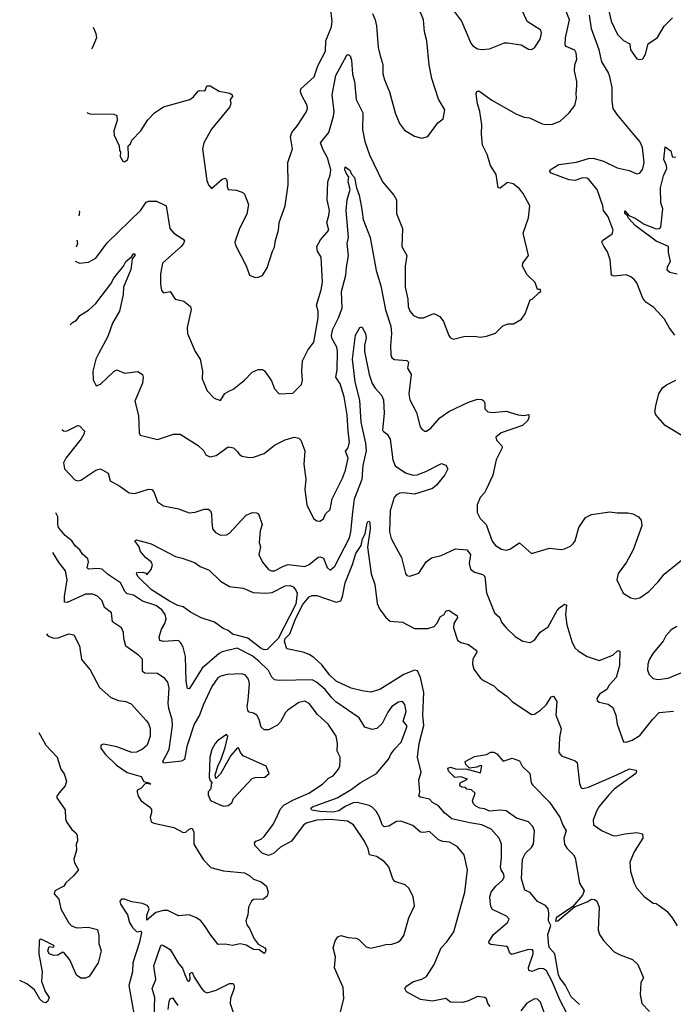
# Model space of a CAD drawing. Extents: x 1493970 to 1595317, y 729910 to 844791.
# Tile 99 of 256: x 1494708 to 1499059, y 779639 to 786196. Entities that reach past the tile are written whole.
import ezdxf

# ---------------------------------------------------------------- set-up
doc = ezdxf.new("R2010")
doc.units = 0

msp = doc.modelspace()

# ---------------------------------------------------------------- linework, layer by layer
at = {"layer": '0CON10XD'}
for points in [[(1495153.9, 785576.7), (1495175, 785568.8), (1495335, 785566.2), (1495355, 785557.5), (1495356.2, 785525), (1495334.2, 785455), (1495337.7, 785427.7), (1495370, 785355), (1495372.5, 785325), (1495380, 785315), (1495377.5, 785285), (1495393.6, 785253.6), (1495405, 785250), (1495425, 785262.5), (1495432.5, 785285), (1495430, 785355), (1495445, 785370), (1495455, 785392.5), (1495513.8, 785455), (1495561.7, 785528.3), (1495604.5, 785575.5), (1495665, 785614.2), (1495841.2, 785665), (1495865, 785681.4), (1495895, 785718.8), (1495905, 785723.8), (1495935, 785721.2), (1495942.5, 785725), (1495952.5, 785755), (1495975, 785756.2), (1496035, 785720.6), (1496106.3, 785706.3), (1496123.3, 785695), (1496123.8, 785685), (1496110, 785665), (1496113.8, 785635), (1496107.5, 785615), (1495983.7, 785466.3), (1495932.9, 785375), (1495925.7, 785335), (1495952.5, 785125), (1495963.8, 785095), (1495985, 785071.2), (1496055, 785133.8), (1496075, 785140), (1496085, 785132.5), (1496089.7, 785109.7), (1496088.6, 785085), (1496095.9, 785065.9), (1496151.2, 785061.2), (1496192.5, 785045), (1496204.2, 785034.2), (1496232, 784965), (1496218.8, 784901.2), (1496170, 784805), (1496140.8, 784715), (1496144, 784695), (1496215.9, 784555.9), (1496237.5, 784495), (1496275, 784478.8), (1496295, 784480), (1496325, 784492.5), (1496355.9, 784544.1), (1496390, 784655), (1496405, 784680), (1496410, 784725), (1496431.2, 784795), (1496436, 784845), (1496475.7, 784955), (1496494.4, 785095), (1496493.1, 785245), (1496522.9, 785335), (1496511.1, 785415), (1496519.2, 785445), (1496558.2, 785491.8), (1496615, 785580), (1496624.3, 785605), (1496621.4, 785625), (1496583.1, 785695), (1496577.1, 785715), (1496580, 785735), (1496667.1, 785815), (1496692, 785888), (1496742.5, 785985), (1496746.5, 786055), (1496782.4, 786147.6), (1496788.5, 786185), (1496764.7, 786375.3)], [(1495077.5, 784587.3), (1495105, 784574.2), (1495165, 784580), (1495215, 784608), (1495290.7, 784709.3), (1495515, 784928.1), (1495550, 784980), (1495565, 784986.6), (1495617.7, 784987.7), (1495681.8, 784955), (1495706.9, 784805), (1495735, 784774), (1495796.7, 784735), (1495803.9, 784723.9), (1495799.2, 784705), (1495782.5, 784685), (1495658.6, 784575), (1495644.2, 784504.2), (1495644.3, 784435), (1495652.4, 784392.4), (1495665, 784376.2), (1495710, 784385), (1495742.5, 784335), (1495800.3, 784320.3), (1495844.2, 784285), (1495848.6, 784265), (1495821.9, 784145), (1495824.2, 784105), (1495875.8, 783985.8), (1495908.8, 783935), (1495924, 783855), (1495922, 783805), (1495956.7, 783725), (1496003.3, 783675), (1496045, 783660), (1496073.8, 783706.2), (1496105.4, 783724.6), (1496126.3, 783733.7), (1496205, 783794.2), (1496255, 783849.2), (1496296.1, 783866.1), (1496325, 783866), (1496337.7, 783857.7), (1496385, 783790), (1496405, 783737.5), (1496435, 783703.3), (1496525, 783708.8), (1496584.2, 783765.8), (1496591.4, 783795), (1496585.8, 783855), (1496589.4, 783925), (1496625.7, 783995), (1496665, 784047.5), (1496695, 784210), (1496694.5, 784254.5), (1496684.4, 784295), (1496715, 784396.7), (1496722.6, 784447.4), (1496715.6, 784615), (1496690, 784655), (1496685.5, 784685), (1496709.5, 784730.5), (1496765, 784793.3), (1496753.3, 784845), (1496765, 784891.2), (1496769.2, 784925), (1496754.5, 784995), (1496758.2, 785115), (1496775, 785160), (1496779.2, 785195), (1496756.6, 785276.6), (1496725, 785332.5), (1496710.4, 785375), (1496765.8, 785445), (1496797.7, 785552.3), (1496800.5, 785585), (1496788.2, 785695), (1496812.5, 785825), (1496885, 785959.2), (1496895, 785964), (1496908.6, 785955), (1496916.9, 785926.9), (1496923.4, 785833.4), (1496936, 785785), (1496948.2, 785665), (1496992.9, 785575), (1496989.5, 785465), (1497004.6, 785384.6), (1497035.6, 785295), (1497122.5, 785115), (1497197.9, 785027.9), (1497215.6, 784995.6), (1497215.8, 784905), (1497257.1, 784805), (1497252.5, 784685), (1497284.2, 784625), (1497274.3, 784555), (1497274.4, 784415), (1497291.4, 784335), (1497293.3, 784285), (1497305, 784253.8), (1497330, 784225), (1497365, 784210.8), (1497395, 784210), (1497465, 784240), (1497505, 784218.8), (1497530, 784185), (1497565, 784092.5), (1497575, 784077.5), (1497595, 784067.5), (1497665, 784086.2), (1497735, 784088.8), (1497775, 784082.5), (1497815, 784087.5), (1497875, 784109.2), (1497923.1, 784156.9), (1497959.5, 784170.5), (1497995, 784171.2), (1498048.3, 784201.7), (1498073, 784237), (1498105, 784330), (1498120, 784335), (1498165, 784380), (1498177.5, 784385), (1498175, 784400), (1498155, 784400), (1498138.8, 784445), (1498085.7, 784495.7), (1498053.8, 784555), (1498056.7, 784575), (1498093.6, 784626.4), (1498058.8, 784775), (1498094.2, 784875.8), (1498102.5, 784955), (1498059.1, 785039.1), (1498035, 785069.2), (1497992.7, 785102.7), (1497955, 785110.8), (1497905, 785074), (1497892.5, 785075), (1497879.2, 785165), (1497842.5, 785225), (1497818.6, 785298.6), (1497789.4, 785359.4), (1497781.8, 785435), (1497783.5, 785495), (1497770.9, 785585), (1497754.6, 785634.6), (1497747.1, 785702.9), (1497751.7, 785718.3), (1497765, 785722), (1497849.8, 785659.8), (1498015, 785565.8), (1498065, 785545.8), (1498102.3, 785542.3), (1498185, 785501.2), (1498205, 785497.5), (1498255, 785499.2), (1498305, 785520.8), (1498366, 785575), (1498404.2, 785625), (1498413.9, 785673.9), (1498411.2, 785705), (1498417.5, 785755), (1498416.7, 785785), (1498400, 785855), (1498402.5, 785895), (1498417, 785933), (1498412.9, 785975), (1498403, 785993), (1498345, 786016.7), (1498337.7, 786027.7), (1498340.3, 786075), (1498367.6, 786195), (1498315, 786332.9)], [(1497555, 786309.2), (1497649.4, 786185), (1497710.2, 786040.2), (1497725, 786022), (1497755, 786002.5), (1497785, 785996), (1497835, 786002.5), (1497935, 786040.8), (1497955, 786042.5), (1498045, 786028.8), (1498095, 786000), (1498115, 785996.7), (1498135, 786007.5), (1498172.5, 786065), (1498181.2, 786105), (1498176.7, 786125), (1498085, 786183.3), (1498057, 786247)], [(1497056.6, 786236.6), (1497074.5, 786195), (1497082.9, 786155), (1497095, 786010), (1497104.4, 785964.4), (1497126.1, 785896.1), (1497126, 785835), (1497135.8, 785795.8), (1497170, 785715), (1497206.4, 785576.4), (1497235, 785503.3), (1497269.5, 785459.5), (1497335, 785420), (1497385, 785407.5), (1497425, 785417.5), (1497490.7, 785509.3), (1497527.5, 785535), (1497536.7, 785595), (1497496.4, 785666.4), (1497451.4, 785805), (1497434.4, 785895), (1497417.5, 786055), (1497401.9, 786115), (1497396, 786195), (1497363.6, 786276.4)], [(1498632.5, 786245), (1498644.6, 786185), (1498687.6, 786097.6), (1498727.1, 786057.1), (1498768.8, 786035), (1498774.3, 785995), (1498815, 785934.3), (1498835, 785930), (1498855, 785936), (1498874.4, 785965), (1498891.4, 786035), (1498953.1, 786076.9), (1498998.3, 786151.7), (1499052.4, 786207.6)], [(1499068.6, 784095), (1499030.8, 784145), (1499000.7, 784200.7), (1498928.7, 784278.7), (1498876.2, 784315), (1498855, 784341.2), (1498815, 784443.3), (1498798.6, 784465), (1498775, 784484.3), (1498745, 784496.7), (1498665, 784487.5), (1498646.2, 784495), (1498637.6, 784597.6), (1498620.3, 784650.3), (1498597.1, 784687.1), (1498583.3, 784715), (1498586.2, 784725), (1498651.2, 784768.8), (1498659.2, 784795), (1498625, 784882.5), (1498593.9, 784925), (1498589.2, 784955), (1498550.9, 785065), (1498499.6, 785129.6), (1498485, 785140), (1498455, 785142.1), (1498405, 785125.6), (1498365, 785129.5), (1498244.5, 785174.5), (1498236, 785185), (1498238, 785195), (1498297.7, 785232.3), (1498415, 785246.4), (1498495, 785271.8), (1498525, 785274.5), (1498595, 785254.4), (1498685, 785208.9), (1498765, 785190.8), (1498815, 785168.8), (1498835, 785173.3), (1498855, 785202.5), (1498865.6, 785244.4), (1498853.1, 785345), (1498836.7, 785385), (1498785, 785444.3), (1498685, 785563.3), (1498658.9, 785605), (1498651.8, 785655), (1498651.2, 785745), (1498635.6, 785815), (1498625.6, 785845.6), (1498583.2, 785915), (1498564.1, 785995), (1498514.8, 786134.8), (1498500.7, 786225)], [(1495197.9, 786146.4), (1495214.4, 786104.4), (1495218.6, 786075), (1495190, 786005), (1495186.7, 786002)], [(1499085, 784501.5), (1499035, 784513.2), (1499018.1, 784528.1), (1499019.6, 784550.4), (1499040.3, 784585), (1499026, 784645), (1499026.2, 784686.2), (1498945, 784721.6), (1498805, 784824.2), (1498760, 784875), (1498752, 784892), (1498735, 784904.4), (1498735, 784923.3), (1498761.7, 784891.7), (1498804.3, 784875), (1498864.8, 784834.8), (1498945, 784803.3), (1498965, 784804.2), (1498975.8, 784815), (1498988, 784935), (1498974.6, 784975), (1498972.3, 785075), (1498993.3, 785156.7), (1499015.6, 785205), (1499013.6, 785225), (1498996.4, 785265), (1499005, 785350), (1499042.5, 785322.5), (1499050, 785285), (1499055, 785280), (1499075, 785282.5)], [(1495044.9, 784164.6), (1495060.4, 784179.6), (1495086, 784195), (1495108, 784225), (1495165, 784261.1), (1495215, 784306.7), (1495314.1, 784435.9), (1495335.6, 784475), (1495397.9, 784555), (1495413.6, 784586.4), (1495452.5, 784617.5), (1495465, 784635.8), (1495475, 784636.2), (1495473.3, 784625), (1495455.8, 784604.2), (1495448.2, 784531.8), (1495399.1, 784415), (1495397.3, 784365), (1495372.9, 784255), (1495325.9, 784174.1), (1495295.4, 784085), (1495235.8, 783974.2), (1495215.6, 783935), (1495195.7, 783855), (1495197.3, 783797.3), (1495216.7, 783756.7), (1495245, 783768.6), (1495335, 783853.1), (1495355, 783864), (1495405, 783842), (1495495, 783853.3), (1495525, 783832.5), (1495530, 783815), (1495525.8, 783775), (1495474.7, 783655.3), (1495499.2, 783559.2), (1495502.5, 783445), (1495509.4, 783429.4), (1495625, 783399.2), (1495732.5, 783435), (1495776.4, 783436.4), (1495895, 783361.2), (1495933.3, 783325), (1495947.3, 783297.3), (1495974.2, 783284.2), (1496015, 783294.2), (1496095, 783350.4), (1496132, 783345), (1496155, 783320), (1496170.3, 783300.3), (1496189.5, 783289.5), (1496235, 783280.8), (1496265, 783282.5), (1496335, 783307.5), (1496405, 783361.5), (1496475, 783396.9), (1496535, 783415.8), (1496565, 783410), (1496580, 783395), (1496605.7, 783325), (1496599.4, 783235), (1496611.9, 783135), (1496607, 783067), (1496618.8, 782965), (1496664.4, 782874.4), (1496685, 782858), (1496705, 782856), (1496729.1, 782870.9), (1496744.3, 782905), (1496774.2, 782935), (1496788.9, 783005), (1496857.1, 783142.9), (1496876.6, 783195), (1496894.7, 783275), (1496877.6, 783322.4), (1496895.4, 783345), (1496903.9, 783385), (1496893.5, 783453.5), (1496888.6, 783565), (1496867.8, 783685), (1496840.4, 783770.4), (1496811.5, 783815), (1496821.1, 783865), (1496824.1, 783985), (1496817.8, 784015), (1496785.2, 784075), (1496782.8, 784095), (1496791.3, 784135), (1496830.2, 784209.8), (1496854, 784275), (1496850.3, 784385), (1496879.7, 784495), (1496882.7, 784547.3), (1496897.2, 784622.8), (1496887.6, 784705), (1496897.3, 784745), (1496881.5, 784925), (1496888.2, 784995), (1496908, 785065), (1496895.2, 785115), (1496899.3, 785149.3), (1496884.4, 785164.4), (1496871.2, 785195), (1496875, 785215.8), (1496905, 785194.4), (1496917.5, 785167.5), (1496937.5, 785145), (1496948.8, 785075), (1496966.9, 785026.9), (1496983.8, 784945), (1496993.3, 784865), (1497040.9, 784745), (1497081.6, 784525), (1497112.4, 784422.4), (1497143.7, 784263.7), (1497179.3, 784155), (1497183.4, 784105), (1497175.4, 784025), (1497177.5, 783965), (1497185.7, 783945), (1497202.3, 783932.3), (1497285, 783925.6), (1497295.6, 783915), (1497288.8, 783875), (1497312.9, 783832.9), (1497298.5, 783705), (1497304.5, 783664.5), (1497349.7, 783579.7), (1497374.2, 783485), (1497385, 783468.8), (1497405, 783456.2), (1497415, 783456.2), (1497445, 783476), (1497505, 783544.3), (1497565, 783586.9), (1497695, 783649.5), (1497755, 783667.8), (1497785, 783666), (1497797.7, 783657.7), (1497803.8, 783645), (1497804, 783605), (1497825, 783584.2), (1497855, 783580.8), (1497945, 783588.6), (1498025, 783564.3), (1498065, 783560.8), (1498096, 783566), (1498097.5, 783545), (1498087.1, 783525), (1498055, 783492.9), (1497913.3, 783445), (1497877.5, 783415), (1497882.5, 783395), (1497918.3, 783358.3), (1497920, 783345), (1497878.8, 783265), (1497857, 783163), (1497812.7, 783067.3), (1497802, 783045), (1497774, 783015), (1497754, 782965), (1497754, 782915), (1497774, 782875), (1497812, 782835), (1497852.8, 782722.8), (1497876, 782695), (1497915, 782669.2), (1497945, 782663.8), (1497970.5, 782669.5), (1498035, 782712.5), (1498115, 782640), (1498235, 782675.8), (1498315, 782667.5), (1498335, 782671.4), (1498375, 782689.4), (1498395, 782709.2), (1498405, 782726.2), (1498430, 782815), (1498475, 782881.4), (1498515, 782901.4), (1498635, 782917.5), (1498685, 782910.8), (1498755, 782912), (1498790, 782905), (1498827.5, 782885), (1498845, 782862.5), (1498850, 782825), (1498790.6, 782665), (1498747, 782583), (1498692.3, 782507.7), (1498682, 782465), (1498725, 782376.7), (1498775, 782346.2), (1498805, 782340), (1498835, 782346), (1498895, 782387.5), (1498958.3, 782451.7), (1498997.3, 782502.7), (1499146.1, 782623.9)], [(1495103.5, 784923.6), (1495105.6, 784915), (1495100.8, 784888.7)], [(1495088.4, 784727.7), (1495092.5, 784705), (1495084.7, 784680)], [(1494991.1, 783467.1), (1494990.9, 783465.1), (1495003.8, 783455), (1495025, 783457.9), (1495095, 783494.2), (1495105, 783491.2), (1495140, 783455), (1495135.7, 783435), (1495116.5, 783405), (1495014.7, 783275), (1494999.1, 783245), (1495005.3, 783205.3), (1495075, 783131.5), (1495095, 783125.4), (1495115, 783128.9), (1495215, 783196.2), (1495245, 783205.8), (1495297.5, 783175), (1495310, 783125), (1495375, 783089.4), (1495436.7, 783045), (1495475, 783040), (1495565, 783069.2), (1495587.1, 783067.1), (1495601.2, 783051.2), (1495626.2, 782985), (1495665, 782958), (1495765, 782938.6), (1495835, 782911.9), (1495875, 782916.7), (1495935.8, 782935.8), (1495965, 782935.7), (1495977.5, 782925), (1495984.3, 782905), (1495987.9, 782852.1), (1495992, 782805), (1496010.9, 782780.9), (1496045, 782764), (1496085, 782765.8), (1496105, 782775.8), (1496215, 782896.7), (1496257, 782913), (1496285, 782912.5), (1496296.7, 782905), (1496322.5, 782835), (1496308, 782792), (1496302, 782715), (1496310, 782685), (1496300, 782635), (1496325, 782583.8), (1496363.6, 782533.6), (1496384.5, 782524.5), (1496405, 782525.6), (1496465, 782557.5), (1496495, 782566.7), (1496605, 782555.5), (1496635, 782567.3), (1496695, 782615.5), (1496708.1, 782618.1), (1496729.1, 782609.1), (1496755, 782547.5), (1496775, 782530), (1496805, 782557.5), (1496902.6, 782745), (1496912, 782785), (1496924.8, 782915.2), (1496936.9, 783005), (1496987.2, 783135), (1496995, 783227.5), (1497015.4, 783325), (1497011.1, 783375), (1496980.4, 783515), (1496971.5, 783661.5), (1496940.2, 783785), (1496923.8, 783935), (1496942.5, 784095), (1496972.5, 784145), (1496985, 784150), (1497010.5, 784105), (1497013.5, 784075), (1497003.5, 784025), (1497002.9, 783985), (1497033.3, 783833.3), (1497053.6, 783773.6), (1497075, 783742.5), (1497115.5, 783695), (1497130.4, 783665), (1497133.6, 783573.6), (1497123.4, 783463.4), (1497126.7, 783455), (1497155, 783435.8), (1497172.9, 783402.9), (1497191.1, 783265), (1497208.1, 783225), (1497275, 783177.2), (1497325, 783162), (1497353.8, 783165), (1497411.9, 783188.1), (1497515, 783240), (1497545, 783228.8), (1497557.1, 783205), (1497536.9, 783165), (1497481.8, 783095), (1497455.2, 783074.8), (1497335, 783035.6), (1497265, 783045.2), (1497238.1, 783041.9), (1497215, 783031.5), (1497199.5, 783015), (1497172.9, 782925), (1497170, 782785), (1497180.9, 782740.9), (1497228, 782655), (1497248.8, 782615), (1497275, 782507.5), (1497285, 782493.8), (1497305, 782490), (1497365, 782510), (1497414.2, 782585), (1497448.3, 782611.7), (1497512.3, 782627.7), (1497608.8, 782671.2), (1497685, 782664.4), (1497707.7, 782635), (1497698.9, 782575), (1497707.8, 782537.8), (1497735, 782517.1), (1497790.8, 782500.8), (1497805, 782488.8), (1497815, 782380), (1497869.2, 782245), (1497904.2, 782215), (1497915, 782183.3), (1497945.8, 782145.8), (1498005, 782088.8), (1498057.7, 782057.7), (1498105, 782048), (1498135, 782063.8), (1498173.4, 782116.6), (1498226.4, 782153.6), (1498285, 782262), (1498300.3, 782279.7), (1498335, 782303.3), (1498347.3, 782297.3), (1498340.5, 782235), (1498348.8, 782165), (1498382.7, 782055), (1498403.7, 782013.7), (1498425, 781994), (1498485, 781956), (1498565, 781928), (1498655.6, 781964.4), (1498690, 781995), (1498701.7, 781991.7), (1498699.5, 781895), (1498678.6, 781815), (1498630.9, 781765), (1498615.3, 781734.7), (1498568, 781705), (1498548.8, 781675), (1498551.7, 781661.7), (1498565, 781650), (1498625, 781637.5), (1498657.1, 781615), (1498675.4, 781565.4), (1498685.5, 781505), (1498728, 781388), (1498745, 781384.2), (1498785, 781398.1), (1498835, 781428.9), (1498921.3, 781538.7), (1498965, 781581.8), (1499058.8, 781591.2)], [(1499145, 783408.1), (1499005, 783494.2), (1498941.2, 783565), (1498936.7, 783585), (1498943.9, 783636.1), (1498963.3, 783705), (1498986.4, 783743.6), (1499012.5, 783765), (1499075.8, 783794.2)], [(1497839.2, 779625), (1497823.8, 779645), (1497816.2, 779675), (1497804.3, 779684.3), (1497755, 779691.1), (1497695, 779662.5), (1497655, 779651.4), (1497575, 779654.2), (1497545, 779677.5), (1497455, 779659.6), (1497375, 779671.8), (1497282.2, 779722.2), (1497270.8, 779745), (1497285, 779762), (1497329.7, 779790.3), (1497385, 779805.6), (1497415.8, 779825), (1497467.1, 779905), (1497513.8, 780016.2), (1497550.6, 780055), (1497598.3, 780121.7), (1497671.1, 780385), (1497688.1, 780535), (1497665.7, 780635), (1497619.3, 780689.3), (1497569.7, 780719.7), (1497525, 780723.1), (1497495, 780734.3), (1497435, 780790), (1497397, 780783), (1497375.6, 780785.6), (1497325, 780830), (1497245, 780858.6), (1497215, 780856.9), (1497165, 780825.4), (1497135, 780820), (1497120.4, 780835), (1497102.5, 780885), (1497079.7, 780925), (1497055, 780951.8), (1497035, 780962.1), (1496955, 780982.2), (1496928.2, 780981.8), (1496875, 780957.3), (1496832.7, 780927.3), (1496795, 780918.5), (1496705, 780922.4), (1496652.8, 780932.8), (1496646.7, 780945), (1496656.4, 780953.6), (1496821.2, 781015), (1496915, 781069.5), (1496975, 781114.1), (1497082.9, 781175), (1497165.8, 781274.2), (1497178.8, 781305), (1497205, 781340), (1497247.8, 781385), (1497285.6, 781485), (1497284.3, 781495), (1497261.3, 781525), (1497279.8, 781589.8), (1497271.4, 781635), (1497255, 781655.8), (1497228.3, 781651.7), (1497185, 781621.4), (1497158.1, 781585), (1497121.1, 781508.9), (1497085, 781476), (1497055, 781470), (1497005.5, 781485.5), (1496966.9, 781546.9), (1496812.3, 781652.3), (1496785, 781679.4), (1496740.9, 781735), (1496683.5, 781785), (1496655, 781800.4), (1496435, 781795.6), (1496405, 781800), (1496387.3, 781817.3), (1496365, 781862), (1496299.7, 781925), (1496255, 781958.6), (1496155, 782010), (1496055, 781986), (1496034.6, 781975.4), (1495922.3, 781877.7), (1495845, 781752.5), (1495835, 781740.8), (1495825, 781741.2), (1495815, 781790), (1495810.7, 781955), (1495796.8, 782016.8), (1495779.1, 782049.1), (1495765, 782061.1), (1495665, 782054.5), (1495641.5, 782061.5), (1495635.6, 782085), (1495652.2, 782137.8), (1495674.7, 782175.3), (1495681.8, 782205), (1495677.3, 782235), (1495653.8, 782265), (1495614.3, 782294.3), (1495525, 782324.7), (1495465, 782363.2), (1495423.3, 782373.3), (1495411.1, 782385), (1495379.5, 782445), (1495292.3, 782502.3), (1495255.8, 782535.8), (1495225, 782540.9), (1495165, 782535.8), (1495158.1, 782545), (1495165.3, 782585), (1495162.3, 782605), (1495125.6, 782635.6), (1495108.2, 782665), (1495079.9, 782689.9), (1495055, 782724.7), (1495010.2, 782760.2), (1494965.9, 782815), (1494960.8, 782835), (1494962.5, 782885), (1494948.2, 782911.2)], [(1498346.7, 779585), (1498305.3, 779665), (1498250, 779795), (1498215, 779861.1), (1498195.4, 779875.4), (1498165, 779876.8), (1498118.5, 779858.5), (1498096, 779865), (1498094.5, 779885), (1498126, 779975), (1498126.5, 779995), (1498120.9, 780000.9), (1498095, 780003.2), (1497981.7, 779971.7), (1497969.5, 779979.5), (1497957.1, 780017.1), (1497947.5, 780025), (1497845, 780036.7), (1497833.9, 780043.9), (1497831.2, 780055), (1497860.8, 780105), (1497956, 780185), (1497966.7, 780205), (1497947.5, 780225), (1497855, 780271.4), (1497845, 780290), (1497838.8, 780325), (1497837.5, 780355), (1497846.9, 780385), (1497877.8, 780425), (1497921.4, 780465), (1497933.1, 780485), (1497931.4, 780505), (1497913.8, 780533.8), (1497908.9, 780555), (1497915.7, 780615), (1497914.2, 780705), (1497900, 780745), (1497845.8, 780805), (1497785, 780833.5), (1497705, 780846.7), (1497584.2, 780874.2), (1497535, 780913.8), (1497495, 780960), (1497455, 780982.5), (1497435, 781006.2), (1497375, 781018.1), (1497365.3, 781025), (1497372.3, 781055), (1497364.8, 781135), (1497380.7, 781185), (1497355.5, 781285), (1497366.9, 781375), (1497398.5, 781495), (1497391.3, 781565), (1497397.5, 781715), (1497375, 781816.2), (1497355, 781859.2), (1497335, 781864.4), (1497265, 781836.1), (1497105, 781734.7), (1497045, 781717.5), (1496986.8, 781726.8), (1496915, 781744.1), (1496815, 781791.5), (1496771.4, 781831.4), (1496718.6, 781898.6), (1496665, 781948.5), (1496635, 781968.6), (1496595, 781984.2), (1496485.3, 782005.3), (1496471.1, 782055), (1496475.1, 782075), (1496505.7, 782105), (1496541.3, 782198.7), (1496591.2, 782298.8), (1496635, 782351.8), (1496655, 782360.8), (1496685, 782361.8), (1496815, 782318), (1496845, 782325.6), (1496857.1, 782355), (1496873.4, 782446.6), (1496922.9, 782567.1), (1496945, 782640.8), (1496980, 782695), (1496990.5, 782739.5), (1497007.9, 782772.1), (1497020.4, 782845), (1497025, 782854.2), (1497035, 782856.2), (1497037.8, 782847.8), (1497040.6, 782805), (1497022.5, 782682.5), (1497046.9, 782505), (1497072, 782435), (1497087.9, 782307.9), (1497102.6, 782272.6), (1497145, 782214), (1497175, 782191.4), (1497255, 782182.9), (1497335, 782141.2), (1497425, 782141.1), (1497466.5, 782155), (1497485, 782175.6), (1497508.3, 782221.7), (1497532.5, 782235), (1497545, 782257.5), (1497565, 782263.3), (1497620, 782225), (1497621.2, 782215), (1497597.5, 782175), (1497595.3, 782145), (1497623, 782063), (1497645, 782048.2), (1497695, 782034.5), (1497748, 781995), (1497750, 781985), (1497725, 781936.7), (1497721.1, 781905), (1497731.8, 781871.8), (1497773.4, 781813.4), (1497796, 781795), (1497865, 781759.4), (1497887.5, 781735), (1497950.9, 781690.9), (1497985, 781655.7), (1498115, 781570), (1498135, 781571.2), (1498175, 781597.8), (1498215, 781635.8), (1498245, 781686.2), (1498261.7, 781691.7), (1498282.2, 781655), (1498275.6, 781565), (1498311.4, 781475), (1498301.8, 781415), (1498296.7, 781315), (1498315, 781293.3), (1498405, 781261.4), (1498418.7, 781248.7), (1498435, 781110), (1498445, 781081.2), (1498455.9, 781075.9), (1498495, 781084.6), (1498682.3, 781167.7), (1498767.8, 781207.8), (1498808.3, 781198.3), (1498813, 781193), (1498810, 781175), (1498665, 781072.3), (1498629.3, 781035), (1498565, 780956.5), (1498546.9, 780925), (1498524.4, 780865), (1498528, 780835), (1498585, 780794.2), (1498655, 780762.5), (1498675, 780760), (1498735.6, 780774.4), (1498815, 780783.3), (1498853.3, 780775), (1498855.8, 780745), (1498798.9, 780655), (1498769.4, 780585), (1498774.4, 780524.4), (1498797.5, 780445), (1498812.5, 780415), (1498865, 780356.7), (1498925, 780313.3), (1498945, 780310), (1498965, 780297.5), (1499015, 780258.8), (1499052, 780215), (1499085, 780161.2)], [(1496335, 781999.1), (1496315, 782007.7), (1496226.7, 782076.7), (1496125, 782102.9), (1496095, 782128.6), (1496061.7, 782141.7), (1496005, 782183.8), (1495915, 782212.9), (1495845, 782250), (1495795.2, 782285.2), (1495760.5, 782295), (1495705, 782324.4), (1495585, 782399.2), (1495497.5, 782485), (1495484.6, 782505), (1495487.5, 782515), (1495526.7, 782516.7), (1495549.5, 782509.5), (1495555, 782500), (1495582.5, 782535), (1495592.5, 782565), (1495582.5, 782585), (1495544.3, 782614.3), (1495512.5, 782655), (1495502.5, 782685), (1495473.3, 782725), (1495485, 782732.5), (1495582.5, 782705), (1495745, 782620), (1495789.5, 782610.5), (1495871.9, 782581.9), (1495910, 782555), (1495969.7, 782529.7), (1496045, 782455.8), (1496105, 782421.4), (1496195, 782411.2), (1496262.3, 782382.3), (1496346.6, 782376.6), (1496388.2, 782381.8), (1496475, 782426.2), (1496508.9, 782428.9), (1496528, 782418), (1496546.9, 782396.9), (1496555.9, 782375.9), (1496546.1, 782303.9), (1496428.9, 782075), (1496355, 782001.8), (1496335, 781999.1)], [(1496833.1, 779545), (1496864.4, 779675), (1496861.3, 779751.3), (1496802.3, 779882.3), (1496809.2, 779955), (1496794.6, 780015), (1496808.1, 780061.9), (1496825, 780087.5), (1496845, 780098.1), (1496894.6, 780084.6), (1496945, 780080), (1496962.4, 780072.4), (1497015, 780022.9), (1497045, 780012.9), (1497145, 780037.1), (1497185, 780039.2), (1497225, 780054), (1497245, 780068.8), (1497265, 780096.7), (1497299.2, 780215), (1497336, 780294), (1497326.2, 780355), (1497300.5, 780410.5), (1497273.9, 780433.9), (1497205, 780456.7), (1497192.5, 780475), (1497166, 780555), (1497135, 780589.2), (1497082.6, 780622.6), (1497035.6, 780635.6), (1497026.4, 780675), (1497003.3, 780725), (1496929.2, 780835), (1496889.5, 780859.5), (1496775, 780870), (1496685, 780864.7), (1496615, 780845.2), (1496595, 780830.4), (1496516.9, 780725), (1496444.4, 780685), (1496397.7, 780642.3), (1496365, 780629.4), (1496322.9, 780645), (1496275.6, 780695), (1496271.4, 780715), (1496278.8, 780725), (1496315, 780739.5), (1496335, 780755.6), (1496392.9, 780835), (1496414, 780876), (1496445, 780940.6), (1496465.7, 780964.3), (1496525, 780999.4), (1496631.9, 781045), (1496724, 781105), (1496763.8, 781145), (1496795, 781160), (1496829.2, 781205), (1496838.1, 781225), (1496841.4, 781265), (1496840, 781285), (1496821.9, 781325), (1496823.1, 781375), (1496813.7, 781423.7), (1496761.1, 781505), (1496689.4, 781569.4), (1496635, 781643.1), (1496605, 781657.1), (1496565, 781648.9), (1496491.9, 781598.1), (1496477.6, 781582.4), (1496445, 781519.2), (1496425, 781496.9), (1496365, 781466.7), (1496335, 781466.9), (1496315.4, 781485.4), (1496302.9, 781535), (1496285.5, 781565), (1496265, 781577.2), (1496234.6, 781584.6), (1496225.6, 781595), (1496222.6, 781622.6), (1496229.6, 781665), (1496237.7, 781775), (1496230, 781805), (1496211.7, 781831.7), (1496185, 781839.5), (1496090, 781835), (1496046.3, 781823.7), (1496027.8, 781812.2), (1495987.8, 781755), (1495928.1, 781631.9), (1495904.7, 781565), (1495869, 781505), (1495820.2, 781355), (1495805, 781270), (1495785, 781257.5), (1495665, 781244.6), (1495660, 781255), (1495702.5, 781335), (1495725.2, 781495.2), (1495722.3, 781535), (1495699.7, 781609.7), (1495695.2, 781645), (1495702.5, 781745), (1495693.3, 781783.3), (1495675, 781809.2), (1495625, 781841.4), (1495540, 781845), (1495526, 781855), (1495525, 781938), (1495498.6, 781965), (1495413.9, 782023.9), (1495400.6, 782075), (1495398, 782115), (1495386, 782145), (1495326.7, 782186.7), (1495318.9, 782245), (1495272, 782282), (1495256, 782326), (1495226.1, 782356.1), (1495195, 782369.4), (1495145, 782369.5), (1495025, 782314.6), (1495006.1, 782316.1), (1495005.5, 782355), (1495023.4, 782465), (1495013.3, 782525), (1494969.8, 782579.8), (1494927.9, 782648.7)], [(1499081.2, 782155), (1499045, 782132.9), (1499008.3, 782091.7), (1498991.7, 782058.3), (1498921.4, 781975), (1498897.4, 781932.6), (1498889.4, 781905), (1498887.5, 781865), (1498898, 781835), (1498925, 781809.2), (1498955, 781802.9), (1499025, 781810.6), (1499115, 781848.5)], [(1494886.1, 782106.2), (1494890.2, 782100.2), (1494905, 782087.3), (1494935, 782077.5), (1494965, 782080), (1495035, 782105.7), (1495069.1, 782099.1), (1495106.3, 782026.3), (1495118.6, 781935), (1495177, 781867), (1495239.7, 781749.7), (1495315, 781681.2), (1495365, 781662.9), (1495415, 781655.8), (1495449.1, 781639.1), (1495549.5, 781529.5), (1495565, 781510), (1495577.1, 781475), (1495576.7, 781425), (1495556.7, 781365), (1495525, 781337.1), (1495485, 781318.9), (1495455, 781315.4), (1495355, 781352.7), (1495265, 781371.1), (1495248, 781365), (1495248.1, 781345), (1495276.9, 781305), (1495351.3, 781231.3), (1495422.5, 781182.5), (1495516.7, 781155), (1495535, 781122.5), (1495570, 781115), (1495580, 781105), (1495545, 781110), (1495515, 781076.7), (1495490, 781065), (1495490, 781055), (1495496.7, 781025), (1495516.2, 780995), (1495572, 780955), (1495585.6, 780935.6), (1495586.1, 780913.9), (1495576.7, 780885), (1495582.5, 780855), (1495600, 780845), (1495735, 780815.8), (1495795, 780783.8), (1495813.9, 780786.1), (1495835, 780806.2), (1495855, 780812.5), (1495868, 780785), (1495866.7, 780705), (1495903.7, 780643.7), (1495930.8, 780600.8), (1495979.4, 780549.4), (1496065, 780527.5), (1496205, 780513.8), (1496240, 780495), (1496265, 780472), (1496316.2, 780455), (1496351.2, 780425), (1496361.4, 780385), (1496355, 780358.8), (1496330.3, 780339.7), (1496265, 780336), (1496250, 780325), (1496230, 780285), (1496226.2, 780235), (1496213.3, 780195), (1496219.3, 780169.3), (1496236.7, 780145), (1496268.8, 780075), (1496295, 780040), (1496340, 780015), (1496346.4, 780003.6), (1496342.5, 779985), (1496335, 779977.5), (1496301.7, 780001.7), (1496265, 780003.8), (1496215, 780033.8), (1496175, 780041.2), (1496125, 780031.2), (1496075, 780040), (1496028.3, 780038.3), (1495979.5, 780099.5), (1495938.8, 780165), (1495913.3, 780195), (1495885.8, 780215.8), (1495835, 780235.8), (1495765, 780229.2), (1495695, 780262.9), (1495665, 780263.1), (1495615, 780250.8), (1495555, 780200), (1495555, 780230), (1495569.2, 780275), (1495561.2, 780295), (1495525, 780309.6), (1495455, 780322.2), (1495405, 780339.7), (1495385, 780338.2), (1495374.7, 780325.3), (1495379.6, 780305), (1495425.2, 780235.2), (1495438, 780185), (1495459.7, 780149.7), (1495485, 780124), (1495498.8, 780121.2), (1495515, 780127.5), (1495518.3, 780118.3), (1495505, 780053.3), (1495461.8, 779915), (1495458.5, 779855), (1495435.5, 779765), (1495468.9, 779565)], [(1494835.4, 781449.8), (1494881.2, 781365), (1494957.5, 781285), (1494982.5, 781205), (1495004.3, 781174.3), (1495020, 781125), (1495011.2, 781095), (1494971.7, 781048.3), (1494956.2, 781025), (1494956.2, 781015), (1495011.2, 780935), (1495013.8, 780875), (1495020, 780855), (1495055, 780803.3), (1495081.7, 780781.7), (1495091.2, 780765), (1495093, 780727), (1495083.3, 780705), (1495085.8, 780665), (1495068, 780605), (1495072.3, 780582.3), (1495100, 780535), (1495065.9, 780494.1), (1495015, 780447.5), (1495001.2, 780425), (1494942.5, 780395), (1494936.7, 780375), (1494968.3, 780338.3), (1494980.8, 780275), (1495032, 780185), (1495051.2, 780165), (1495085, 780148), (1495163.9, 780153.9), (1495225, 780137.5), (1495235.7, 780095), (1495235.8, 780045), (1495250.8, 779995), (1495231.2, 779915), (1495170, 779825), (1495145, 779813.8), (1495114.3, 779814.3), (1495085, 779834), (1495042, 779935), (1495005, 779981.2), (1494995, 779986), (1494962.7, 779967.3), (1494935, 779964.4), (1494904.5, 779974.5), (1494894.2, 779995), (1494905, 780023.3), (1494929.3, 780020.7), (1494937.5, 780025), (1494935, 780030), (1494855, 780070), (1494845, 780072.5), (1494837, 780063), (1494836, 779975), (1494857.5, 779855), (1494853.9, 779793.9), (1494877.5, 779725), (1494903.3, 779685), (1494895, 779660), (1494881.7, 779648.3), (1494865, 779652.5), (1494842.3, 779672.3), (1494805.9, 779735.9), (1494755, 779776.2), (1494708, 779798.7)], [(1496065, 780958.8), (1496095, 780963.8), (1496119.5, 780980.5), (1496131.2, 781008.8), (1496255, 781142.5), (1496275, 781150), (1496339.3, 781150.7), (1496367.5, 781175), (1496347.5, 781225), (1496195, 781294.2), (1496178.1, 781315), (1496165, 781347.5), (1496155, 781345.6), (1496113.7, 781296.3), (1496045, 781174), (1496012.5, 781142.5), (1496008.8, 781165), (1496026.5, 781225), (1496049.5, 781270.5), (1496075, 781348.8), (1496092.5, 781425), (1496085, 781435.7), (1496025, 781394), (1496008, 781375), (1495985.8, 781335), (1495974.4, 781285), (1495969.5, 781149.5), (1495975, 781130), (1495990, 781115), (1495983, 781107), (1495980, 781075), (1495963.3, 781055), (1495962.5, 781035), (1495977, 780997), (1496035, 780968.8), (1496065, 780958.8)], [(1498435, 779637.7), (1498379.3, 779689.3), (1498341.5, 779765), (1498303.4, 779815), (1498294.9, 779835), (1498270.4, 779975), (1498234.4, 780014.4), (1498229.4, 780029.4), (1498223.1, 780105), (1498244.2, 780165), (1498226.9, 780195), (1498229.7, 780245), (1498224.8, 780275), (1498207.4, 780297.4), (1498154.7, 780324.7), (1498105, 780384.2), (1498069.9, 780399.9), (1498047.5, 780475), (1498054.9, 780605.1), (1498075, 780645.4), (1498115.6, 780684.4), (1498126.9, 780705), (1498133.6, 780793.6), (1498123.3, 780823.3), (1498095.3, 780855.3), (1498015, 780878.5), (1497945, 780928.2), (1497907.3, 780932.7), (1497835, 780924.2), (1497801.7, 780941.7), (1497770, 780945), (1497745, 780957.5), (1497727.5, 780975), (1497722.5, 780995), (1497740, 781045), (1497715, 781067.5), (1497685, 781072.5), (1497675, 781082.5), (1497650, 781085), (1497637.5, 781095), (1497640, 781115), (1497688.3, 781138.3), (1497645, 781153.3), (1497605, 781150), (1497562.5, 781192.5), (1497557.5, 781212.5), (1497575, 781218.6), (1497615, 781204.3), (1497677.5, 781207.5), (1497775, 781180), (1497785, 781227.5), (1497775, 781230), (1497751.7, 781218.3), (1497702.5, 781212.5), (1497677.5, 781235), (1497673, 781257), (1497735, 781288.8), (1497815, 781303.3), (1497845, 781317.5), (1497865, 781317.5), (1497885, 781307.5), (1497925, 781257.5), (1497985, 781277.5), (1498035, 781260), (1498052.5, 781225), (1498102.5, 781175), (1498113.3, 781115), (1498121.1, 781101.1), (1498235, 780986), (1498304.2, 780885), (1498322.4, 780832.4), (1498344.4, 780795), (1498328.9, 780745), (1498333.3, 780705), (1498349.4, 780679.4), (1498394.3, 780635), (1498404.4, 780615), (1498434.4, 780445), (1498465.6, 780395), (1498455, 780365.8), (1498388.8, 780291.2), (1498278.1, 780215), (1498273.5, 780193.5), (1498290.6, 780195), (1498400.8, 780289.2), (1498485, 780320.6), (1498515, 780338.9), (1498535, 780337.1), (1498549.2, 780325), (1498564.4, 780285), (1498559.2, 780135), (1498566.2, 780105), (1498595, 780063.3), (1498665, 779989.4), (1498705, 779967.5), (1498787.7, 779937.7), (1498822, 779905), (1498861.2, 779815), (1498842.5, 779785), (1498838.1, 779705), (1498850, 779645), (1498900.2, 779590.2)], [(1495602, 779555), (1495608.1, 779685), (1495589.7, 779745), (1495614, 779805), (1495600, 779895), (1495645, 780024.2), (1495655, 780034.2), (1495665, 780031.4), (1495710, 780005), (1495765, 779910), (1495790.7, 779880.7), (1495806.7, 779836.7), (1495823.8, 779795), (1495835, 779792.5), (1495842.5, 779805), (1495840, 779845), (1495855, 779852.5), (1495869.2, 779819.2), (1495921.1, 779741.1), (1495935, 779725.4), (1495955, 779716.5), (1496015, 779733.1), (1496105, 779778.6), (1496128.1, 779778.1), (1496135.8, 779765), (1496135.6, 779745), (1496110.6, 779679.4), (1496109.4, 779645), (1496156.5, 779505)], [(1495696.5, 779605), (1495701.9, 779658.1), (1495709.5, 779675), (1495725, 779681.9), (1495760.8, 779630.8)], [(1498199.6, 779585), (1498175, 779653.8), (1498155, 779674.2), (1498135, 779675.7), (1498083.8, 779646.2), (1498044, 779596)]]:
    msp.add_lwpolyline(points, dxfattribs=at)

doc.saveas('drawing.dxf')
